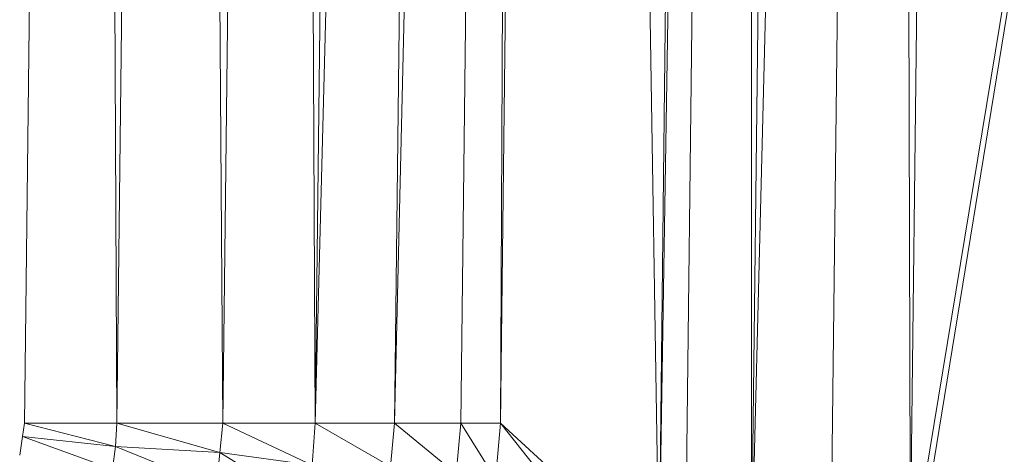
# Model space of a CAD drawing. Header units: metres. Extents: x 391.1 to 427.5, y 12.7 to 28.4.
# Tile 52 of 245: x 410.1597 to 410.2099, y 14.292 to 14.3142. Entities that reach past the tile are written whole.
import ezdxf

# ---------------------------------------------------------------- set-up
doc = ezdxf.new("R2010")
doc.units = ezdxf.units.M
doc.layers.add('02_MOBILIARIO', color=7, linetype='Continuous', lineweight=18)

# ---------------------------------------------------------------- blocks, each defined once
blk = doc.blocks.new('Family - Plats de dutxa PS-1-153666-01_ELEC _PS1')
at = {"layer": '02_MOBILIARIO', "color": 253, "true_color": 0xaaaaaa}
for p, q in [((0.706458, 0.113238), (0.709829, 0.400261)), ((0.706458, 0.113238), (0.709829, 0.400261)), ((0.711177, 0.113238), (0.709829, 0.400261)), ((0.709829, 0.400261), (0.711177, 0.113238)), ((0.711177, 0.113238), (0.714548, 0.400261)), ((0.714548, 0.400261), (0.711177, 0.113238)), ((0.71657, 0.113238), (0.714548, 0.400261)), ((0.714548, 0.400261), (0.71657, 0.113238)), ((0.71657, 0.113238), (0.719941, 0.400261)), ((0.719941, 0.400261), (0.71657, 0.113238)), ((0.721289, 0.113238), (0.719941, 0.400261)), ((0.719941, 0.400261), (0.721289, 0.113238)), ((0.728705, 0.400261), (0.721289, 0.113238)), ((0.721289, 0.113238), (0.72466, 0.400261)), ((0.721289, 0.113238), (0.728705, 0.400261)), ((0.72466, 0.400261), (0.721289, 0.113238)), ((0.732076, 0.400261), (0.725334, 0.113238)), ((0.725334, 0.113238), (0.728705, 0.400261)), ((0.725334, 0.113238), (0.732076, 0.400261)), ((0.728705, 0.400261), (0.725334, 0.113238)), ((0.728705, 0.113238), (0.732076, 0.400261)), ((0.732076, 0.400261), (0.728705, 0.113238)), ((0.730727, 0.113238), (0.734098, 0.400261)), ((0.730727, 0.113238), (0.732076, 0.400261)), ((0.732076, 0.400261), (0.730727, 0.113238)), ((0.734098, 0.400261), (0.730727, 0.113238)), ((0.738817, 0.105823), (0.734098, 0.400261)), ((0.734098, 0.400261), (0.738817, 0.105823)), ((0.743536, 0.400261), (0.738817, 0.105823)), ((0.738817, 0.105823), (0.742188, 0.400261)), ((0.738817, 0.105823), (0.743536, 0.400261)), ((0.742188, 0.400261), (0.738817, 0.105823)), ((0.740166, 0.105823), (0.743536, 0.400261)), ((0.743536, 0.400261), (0.740166, 0.105823)), ((0.750952, 0.400261), (0.743536, 0.105823)), ((0.743536, 0.105823), (0.746907, 0.400261)), ((0.743536, 0.105823), (0.750952, 0.400261)), ((0.743536, 0.105823), (0.743536, 0.400261)), ((0.743536, 0.400261), (0.743536, 0.105823)), ((0.746907, 0.400261), (0.743536, 0.105823)), ((0.747581, 0.105823), (0.750952, 0.400261)), ((0.750952, 0.400261), (0.747581, 0.105823)), ((0.751626, 0.105823), (0.750952, 0.400261)), ((0.750952, 0.400261), (0.751626, 0.105823)), ((0.799997, 0.400261), (0.751291, 0.101849)), ((0.751291, 0.101849), (0.799997, 0.400261)), ((0.799997, 0.400261), (0.751626, 0.105823)), ((0.751626, 0.105823), (0.799997, 0.400261)), ((0.754997, 0.400261), (0.751626, 0.105823)), ((0.754997, 0.400261), (0.751626, 0.105823)), ((0.706367, 0.112561), (0.706458, 0.113238)), ((0.706367, 0.112561), (0.706458, 0.113238)), ((0.711177, 0.113238), (0.706458, 0.113238)), ((0.711093, 0.11204), (0.706458, 0.113238)), ((0.706458, 0.113238), (0.711177, 0.113238)), ((0.706458, 0.113238), (0.711093, 0.11204)), ((0.711093, 0.11204), (0.711177, 0.113238)), ((0.711177, 0.113238), (0.711093, 0.11204)), ((0.71657, 0.113238), (0.711177, 0.113238)), ((0.716429, 0.11174), (0.711177, 0.113238)), ((0.711177, 0.113238), (0.71657, 0.113238)), ((0.711177, 0.113238), (0.716429, 0.11174)), ((0.716429, 0.11174), (0.71657, 0.113238)), ((0.71657, 0.113238), (0.716429, 0.11174)), ((0.721289, 0.113238), (0.71657, 0.113238)), ((0.721131, 0.111102), (0.71657, 0.113238)), ((0.71657, 0.113238), (0.721289, 0.113238)), ((0.71657, 0.113238), (0.721131, 0.111102)), ((0.721131, 0.111102), (0.721289, 0.113238)), ((0.721289, 0.113238), (0.721131, 0.111102)), ((0.721289, 0.113238), (0.725334, 0.113238)), ((0.725124, 0.11103), (0.721289, 0.113238)), ((0.721289, 0.113238), (0.725334, 0.113238)), ((0.721289, 0.113238), (0.725124, 0.11103)), ((0.725124, 0.11103), (0.725334, 0.113238)), ((0.725334, 0.113238), (0.725124, 0.11103)), ((0.725334, 0.113238), (0.728705, 0.113238)), ((0.728464, 0.110655), (0.725334, 0.113238)), ((0.725334, 0.113238), (0.728705, 0.113238)), ((0.725334, 0.113238), (0.728464, 0.110655)), ((0.728464, 0.110655), (0.728705, 0.113238)), ((0.728705, 0.113238), (0.728464, 0.110655)), ((0.730727, 0.113238), (0.728705, 0.113238)), ((0.73049, 0.110392), (0.728705, 0.113238)), ((0.728705, 0.113238), (0.730727, 0.113238)), ((0.728705, 0.113238), (0.73049, 0.110392)), ((0.73049, 0.110392), (0.730727, 0.113238)), ((0.730727, 0.113238), (0.73049, 0.110392)), ((0.738817, 0.105823), (0.730727, 0.113238)), ((0.738615, 0.10335), (0.730727, 0.113238)), ((0.730727, 0.113238), (0.738817, 0.105823)), ((0.730727, 0.113238), (0.738615, 0.10335)), ((0.706215, 0.111606), (0.706367, 0.112561)), ((0.706215, 0.111606), (0.706367, 0.112561)), ((0.711093, 0.11204), (0.706367, 0.112561)), ((0.710941, 0.11089), (0.706367, 0.112561)), ((0.706367, 0.112561), (0.711093, 0.11204)), ((0.706367, 0.112561), (0.710941, 0.11089)), ((0.710941, 0.11089), (0.711093, 0.11204)), ((0.711093, 0.11204), (0.710941, 0.11089)), ((0.716429, 0.11174), (0.711093, 0.11204)), ((0.716241, 0.109975), (0.711093, 0.11204)), ((0.711093, 0.11204), (0.716429, 0.11174)), ((0.711093, 0.11204), (0.716241, 0.109975)), ((0.716241, 0.109975), (0.716429, 0.11174)), ((0.716429, 0.11174), (0.716241, 0.109975)), ((0.721131, 0.111102), (0.716429, 0.11174)), ((0.720868, 0.108998), (0.716429, 0.11174)), ((0.716429, 0.11174), (0.721131, 0.111102)), ((0.716429, 0.11174), (0.720868, 0.108998))]:
    blk.add_line(p, q, dxfattribs=at)
blk = doc.blocks.new('LONDR55-XX_ZZ-ARQ-CAA-M3D-Londres55_ifc-1-01_ELEC _PS1')
at = {"layer": '02_MOBILIARIO', "color": 253, "lineweight": 18, "true_color": 0xaaaaaa}
blk.add_blockref('Family - Plats de dutxa PS-1-153666-01_ELEC _PS1', (409.453442, 14.180351), dxfattribs=at)

msp = doc.modelspace()

# ---------------------------------------------------------------- block references
at = {"lineweight": 5}
msp.add_blockref('LONDR55-XX_ZZ-ARQ-CAA-M3D-Londres55_ifc-1-01_ELEC _PS1', (0, 0), dxfattribs=at)

doc.saveas('drawing.dxf')
